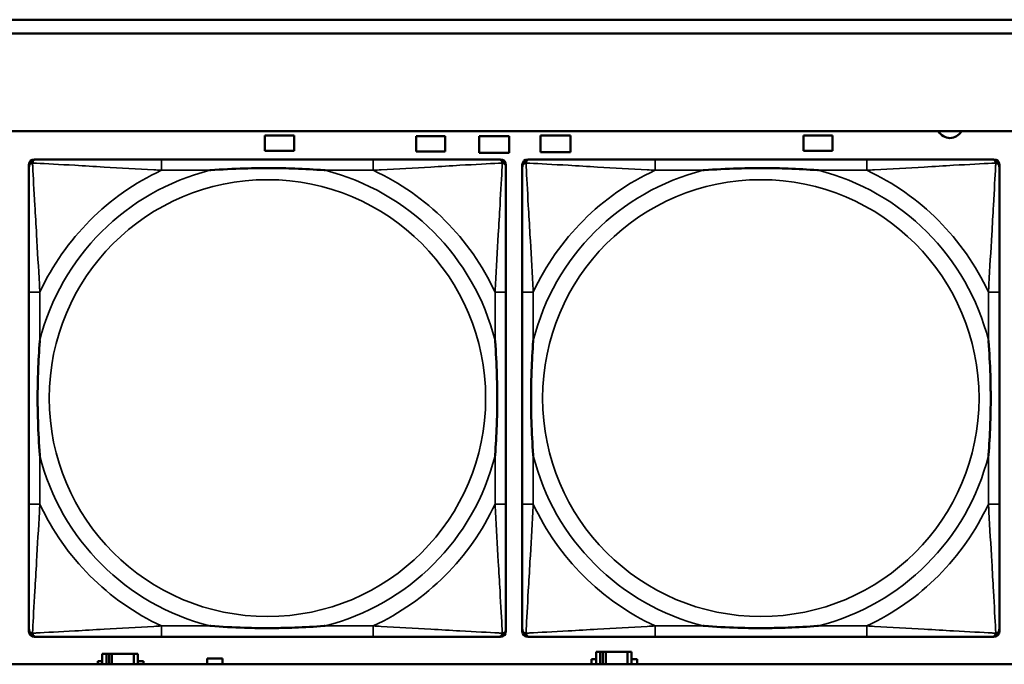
# Model space of a CAD drawing. Header units: inches. Extents: x 1.9 to 64.4, y 1.6 to 69.2.
# Tile 95 of 256: x 29.5 to 30.9, y 55.2 to 56.1. Entities that reach past the tile are written whole.
import ezdxf

# ---------------------------------------------------------------- set-up
doc = ezdxf.new("R2010")
doc.units = ezdxf.units.IN
doc.header["$MEASUREMENT"] = 0
doc.layers.add('Visible (ANSI)', color=7, linetype='Continuous', lineweight=50)
doc.layers.add('Visible Narrow (ANSI)', color=7, linetype='Continuous', lineweight=35)

msp = doc.modelspace()

# ---------------------------------------------------------------- linework, layer by layer
at = {"layer": 'Visible (ANSI)'}
for p, q in [((22.395, 56.0963), (33.41, 56.0963)), ((33.41, 56.0763), (22.395, 56.0763)), ((22.395, 55.9363), (45.17, 55.9363)), ((29.8871, 55.9081), (29.8871, 55.9301)), ((29.8871, 55.9301), (29.9291, 55.9301)), ((29.9291, 55.9301), (29.9291, 55.9081)), ((30.1041, 55.9071), (30.1041, 55.9291)), ((30.1041, 55.9291), (30.1461, 55.9291)), ((30.1461, 55.9291), (30.1461, 55.9071)), ((30.1946, 55.9051), (30.1946, 55.9291)), ((30.1946, 55.9291), (30.2376, 55.9291)), ((30.2376, 55.9291), (30.2376, 55.9051)), ((30.2826, 55.9061), (30.2826, 55.9301)), ((30.2826, 55.9301), (30.3256, 55.9301)), ((30.3256, 55.9301), (30.3256, 55.9061)), ((30.6601, 55.9081), (30.6601, 55.9301)), ((30.6601, 55.9301), (30.7021, 55.9301)), ((30.7021, 55.9301), (30.7021, 55.9081)), ((29.556, 55.896), (29.56, 55.896)), ((30.0427, 55.896), (29.7387, 55.896)), ((29.9291, 55.9081), (29.8871, 55.9081)), ((30.1461, 55.9071), (30.1041, 55.9071)), ((30.2376, 55.9051), (30.1946, 55.9051)), ((30.2214, 55.896), (30.2253, 55.896)), ((30.2645, 55.896), (30.2684, 55.896)), ((30.3256, 55.9061), (30.2826, 55.9061)), ((30.7511, 55.896), (30.4472, 55.896)), ((30.7021, 55.9081), (30.6601, 55.9081)), ((30.9298, 55.896), (30.9338, 55.896)), ((29.5482, 55.2189), (29.5482, 55.8881)), ((30.2332, 55.8881), (30.2332, 55.8842)), ((30.2566, 55.2189), (30.2566, 55.8881)), ((30.9417, 55.8881), (30.9417, 55.8842)), ((29.5482, 55.7055), (29.5482, 55.4015)), ((30.2332, 55.4015), (30.2332, 55.7055)), ((30.2566, 55.7055), (30.2566, 55.4015)), ((30.9417, 55.4015), (30.9417, 55.7055)), ((30.2332, 55.2228), (30.2332, 55.2189)), ((30.9417, 55.2228), (30.9417, 55.2189)), ((30.2253, 55.211), (29.556, 55.211)), ((29.7387, 55.211), (30.0427, 55.211)), ((30.9338, 55.211), (30.2645, 55.211)), ((30.4472, 55.211), (30.7511, 55.211)), ((30.3684, 55.1896), (30.3626, 55.1896)), ((30.3626, 55.1896), (30.3626, 55.1716)), ((30.3684, 55.1896), (30.3724, 55.1896)), ((30.3684, 55.1716), (30.3684, 55.1896)), ((30.3724, 55.1716), (30.3724, 55.1896)), ((30.3724, 55.1896), (30.3765, 55.1896)), ((30.3765, 55.1896), (30.3765, 55.1716)), ((30.3765, 55.1896), (30.4077, 55.1896)), ((30.4077, 55.1896), (30.4077, 55.1716)), ((30.4136, 55.1896), (30.4077, 55.1896)), ((30.4136, 55.1716), (30.4136, 55.1896)), ((29.6471, 55.1716), (29.6471, 55.1761)), ((29.6471, 55.1761), (29.6536, 55.1761)), ((29.6594, 55.1866), (29.6536, 55.1866)), ((29.6536, 55.1866), (29.6536, 55.1716)), ((29.6594, 55.1866), (29.6634, 55.1866)), ((29.6594, 55.1716), (29.6594, 55.1866)), ((29.6634, 55.1716), (29.6634, 55.1866)), ((29.6634, 55.1866), (29.6675, 55.1866)), ((29.6675, 55.1866), (29.6675, 55.1716)), ((29.6675, 55.1866), (29.6987, 55.1866)), ((29.6987, 55.1866), (29.6987, 55.1716)), ((29.7046, 55.1866), (29.6987, 55.1866)), ((29.7046, 55.1716), (29.7046, 55.1866)), ((29.7046, 55.1761), (29.7127, 55.1761)), ((29.7127, 55.1761), (29.7127, 55.1716)), ((29.8041, 55.1716), (29.8041, 55.1801)), ((29.8041, 55.1801), (29.8261, 55.1801)), ((29.8261, 55.1801), (29.8261, 55.1716)), ((30.3561, 55.1716), (30.3561, 55.1791)), ((30.3561, 55.1791), (30.3626, 55.1791)), ((30.4136, 55.1791), (30.4217, 55.1791)), ((30.4217, 55.1791), (30.4217, 55.1716)), ((45.17, 55.1716), (22.395, 55.1716))]:
    msp.add_line(p, q, dxfattribs=at)
for centre, radius, start, end in [((30.8706, 55.9451), 0.0185, 208.5418, 331.4582), ((29.556, 55.8881), 0.00787, 90, 180), ((29.56, 55.8842), 0.0118, 90, 180), ((30.2214, 55.8842), 0.0118, 0, 90), ((30.2253, 55.8881), 0.00787, 0, 90), ((30.2645, 55.8881), 0.00787, 90, 180), ((30.2684, 55.8842), 0.0118, 90, 180), ((30.9298, 55.8842), 0.0118, 0, 90), ((30.9338, 55.8881), 0.00787, 0, 90), ((29.56, 55.2228), 0.0118, 180, 270), ((29.556, 55.2189), 0.00787, 180, 270), ((30.2214, 55.2228), 0.0118, 270, 360), ((30.2253, 55.2189), 0.00787, 270, 0), ((30.2684, 55.2228), 0.0118, 180, 270), ((30.2645, 55.2189), 0.00787, 180, 270), ((30.9298, 55.2228), 0.0118, 270, 360), ((30.9338, 55.2189), 0.00787, 270, 0)]:
    msp.add_arc(centre, radius, start, end, dxfattribs=at)
for points, knots in [([(29.7387, 55.896), (29.7352, 55.896), (29.7316, 55.896), (29.728, 55.896), (29.6948, 55.896), (29.6611, 55.896), (29.6302, 55.896), (29.6033, 55.896), (29.5777, 55.896), (29.5643, 55.896), (29.5627, 55.896), (29.5612, 55.896), (29.56, 55.896)], [0, 0, 0, 0, 0.0272471, 0.0272471, 0.0272471, 0.2790553, 0.2790553, 0.2790553, 0.4988354, 0.4988354, 0.4988354, 0.5252205, 0.5252205, 0.5252205, 0.5252205]), ([(30.2214, 55.896), (30.2065, 55.896), (30.1649, 55.896), (30.1243, 55.896), (30.0977, 55.896), (30.0699, 55.896), (30.0427, 55.896)], [-0.5252205, -0.5252205, -0.5252205, -0.5252205, -0.20743, -0.20743, -0.20743, 0, 0, 0, 0]), ([(30.4472, 55.896), (30.4436, 55.896), (30.44, 55.896), (30.4364, 55.896), (30.4032, 55.896), (30.3695, 55.896), (30.3386, 55.896), (30.3117, 55.896), (30.2861, 55.896), (30.2727, 55.896), (30.2711, 55.896), (30.2697, 55.896), (30.2684, 55.896)], [0, 0, 0, 0, 0.0272471, 0.0272471, 0.0272471, 0.2790553, 0.2790553, 0.2790553, 0.4988354, 0.4988354, 0.4988354, 0.5252205, 0.5252205, 0.5252205, 0.5252205]), ([(30.9298, 55.896), (30.915, 55.896), (30.8734, 55.896), (30.8327, 55.896), (30.8062, 55.896), (30.7783, 55.896), (30.7511, 55.896)], [-0.5252205, -0.5252205, -0.5252205, -0.5252205, -0.20743, -0.20743, -0.20743, 0, 0, 0, 0]), ([(29.5482, 55.8842), (29.5482, 55.8693), (29.5482, 55.8277), (29.5482, 55.7871), (29.5482, 55.7605), (29.5482, 55.7327), (29.5482, 55.7055)], [-0.5252205, -0.5252205, -0.5252205, -0.5252205, -0.20743, -0.20743, -0.20743, 0, 0, 0, 0]), ([(29.8079, 55.8803), (29.8084, 55.8803), (29.8088, 55.8803), (29.8253, 55.8816), (29.8414, 55.8824), (29.8643, 55.8831), (29.871, 55.8833), (29.8802, 55.8834), (29.8827, 55.8834), (29.8868, 55.8834), (29.8884, 55.8834), (29.8915, 55.8834), (29.893, 55.8834), (29.8966, 55.8834), (29.8986, 55.8834), (29.9048, 55.8834), (29.909, 55.8833), (29.9187, 55.8831), (29.9243, 55.8829), (29.944, 55.8822), (29.9581, 55.8814), (29.9726, 55.8803), (29.973, 55.8803), (29.9734, 55.8803)], [-0.416114, -0.416114, -0.416114, -0.416114, -0.4127691, -0.4127691, -0.2896446, -0.2896446, -0.2388934, -0.2388934, -0.2201881, -0.2201881, -0.2080204, -0.2080204, -0.196499, -0.196499, -0.1809939, -0.1809939, -0.149741, -0.149741, -0.1073162, -0.1073162, 0, 0, 0.0033356, 0.0033356, 0.0033356, 0.0033356]), ([(30.2332, 55.7055), (30.2332, 55.709), (30.2332, 55.7126), (30.2332, 55.7162), (30.2332, 55.7494), (30.2332, 55.7831), (30.2332, 55.814), (30.2332, 55.8409), (30.2332, 55.8665), (30.2332, 55.8799), (30.2332, 55.8815), (30.2332, 55.883), (30.2332, 55.8842)], [0, 0, 0, 0, 0.0272471, 0.0272471, 0.0272471, 0.2790553, 0.2790553, 0.2790553, 0.4988354, 0.4988354, 0.4988354, 0.5252205, 0.5252205, 0.5252205, 0.5252205]), ([(30.2566, 55.8842), (30.2566, 55.8693), (30.2566, 55.8277), (30.2566, 55.7871), (30.2566, 55.7605), (30.2566, 55.7327), (30.2566, 55.7055)], [-0.5252205, -0.5252205, -0.5252205, -0.5252205, -0.20743, -0.20743, -0.20743, 0, 0, 0, 0]), ([(30.5164, 55.8803), (30.5168, 55.8803), (30.5173, 55.8803), (30.5338, 55.8816), (30.5498, 55.8824), (30.5728, 55.8831), (30.5795, 55.8833), (30.5887, 55.8834), (30.5911, 55.8834), (30.5952, 55.8834), (30.5968, 55.8834), (30.5999, 55.8834), (30.6015, 55.8834), (30.605, 55.8834), (30.6071, 55.8834), (30.6133, 55.8834), (30.6174, 55.8833), (30.6271, 55.8831), (30.6327, 55.8829), (30.6525, 55.8822), (30.6665, 55.8814), (30.681, 55.8803), (30.6814, 55.8803), (30.6819, 55.8803)], [-0.416114, -0.416114, -0.416114, -0.416114, -0.4127691, -0.4127691, -0.2896446, -0.2896446, -0.2388934, -0.2388934, -0.2201881, -0.2201881, -0.2080204, -0.2080204, -0.196499, -0.196499, -0.1809939, -0.1809939, -0.149741, -0.149741, -0.1073162, -0.1073162, 0, 0, 0.0033356, 0.0033356, 0.0033356, 0.0033356]), ([(30.9417, 55.7055), (30.9417, 55.709), (30.9417, 55.7126), (30.9417, 55.7162), (30.9417, 55.7494), (30.9417, 55.7831), (30.9417, 55.814), (30.9417, 55.8409), (30.9417, 55.8665), (30.9417, 55.8799), (30.9417, 55.8815), (30.9417, 55.883), (30.9417, 55.8842)], [0, 0, 0, 0, 0.0272471, 0.0272471, 0.0272471, 0.2790553, 0.2790553, 0.2790553, 0.4988354, 0.4988354, 0.4988354, 0.5252205, 0.5252205, 0.5252205, 0.5252205]), ([(29.5639, 55.4708), (29.5639, 55.4712), (29.5639, 55.4716), (29.5626, 55.4881), (29.5618, 55.5042), (29.5611, 55.5271), (29.5609, 55.5338), (29.5608, 55.543), (29.5608, 55.5455), (29.5608, 55.5496), (29.5608, 55.5512), (29.5608, 55.5543), (29.5608, 55.5558), (29.5608, 55.5594), (29.5608, 55.5615), (29.5608, 55.5676), (29.5609, 55.5718), (29.5611, 55.5815), (29.5613, 55.5871), (29.562, 55.6069), (29.5628, 55.6209), (29.5639, 55.6354), (29.5639, 55.6358), (29.5639, 55.6362)], [-0.416114, -0.416114, -0.416114, -0.416114, -0.4127691, -0.4127691, -0.2896446, -0.2896446, -0.2388934, -0.2388934, -0.2201881, -0.2201881, -0.2080204, -0.2080204, -0.196499, -0.196499, -0.1809939, -0.1809939, -0.149741, -0.149741, -0.1073162, -0.1073162, 0, 0, 0.0033356, 0.0033356, 0.0033356, 0.0033356]), ([(30.2175, 55.6362), (30.2175, 55.6358), (30.2175, 55.6354), (30.2188, 55.6189), (30.2196, 55.6028), (30.2203, 55.5799), (30.2205, 55.5732), (30.2206, 55.564), (30.2206, 55.5615), (30.2206, 55.5574), (30.2206, 55.5558), (30.2206, 55.5527), (30.2206, 55.5512), (30.2206, 55.5476), (30.2206, 55.5456), (30.2206, 55.5394), (30.2205, 55.5352), (30.2203, 55.5255), (30.2201, 55.5199), (30.2194, 55.5002), (30.2186, 55.4861), (30.2175, 55.4716), (30.2175, 55.4712), (30.2175, 55.4708)], [-0.416114, -0.416114, -0.416114, -0.416114, -0.4127691, -0.4127691, -0.2896446, -0.2896446, -0.2388934, -0.2388934, -0.2201881, -0.2201881, -0.2080204, -0.2080204, -0.196499, -0.196499, -0.1809939, -0.1809939, -0.149741, -0.149741, -0.1073162, -0.1073162, 0, 0, 0.0033356, 0.0033356, 0.0033356, 0.0033356]), ([(30.2724, 55.4708), (30.2723, 55.4712), (30.2723, 55.4716), (30.2711, 55.4881), (30.2702, 55.5042), (30.2695, 55.5271), (30.2693, 55.5338), (30.2692, 55.543), (30.2692, 55.5455), (30.2692, 55.5496), (30.2692, 55.5512), (30.2692, 55.5543), (30.2692, 55.5558), (30.2692, 55.5594), (30.2692, 55.5615), (30.2693, 55.5676), (30.2693, 55.5718), (30.2695, 55.5815), (30.2697, 55.5871), (30.2704, 55.6069), (30.2712, 55.6209), (30.2723, 55.6354), (30.2723, 55.6358), (30.2724, 55.6362)], [-0.416114, -0.416114, -0.416114, -0.416114, -0.4127691, -0.4127691, -0.2896446, -0.2896446, -0.2388934, -0.2388934, -0.2201881, -0.2201881, -0.2080204, -0.2080204, -0.196499, -0.196499, -0.1809939, -0.1809939, -0.149741, -0.149741, -0.1073162, -0.1073162, 0, 0, 0.0033356, 0.0033356, 0.0033356, 0.0033356]), ([(30.9259, 55.6362), (30.9259, 55.6358), (30.926, 55.6354), (30.9272, 55.6189), (30.9281, 55.6028), (30.9288, 55.5799), (30.9289, 55.5732), (30.929, 55.564), (30.9291, 55.5615), (30.9291, 55.5574), (30.9291, 55.5558), (30.9291, 55.5527), (30.9291, 55.5512), (30.9291, 55.5476), (30.9291, 55.5456), (30.929, 55.5394), (30.9289, 55.5352), (30.9287, 55.5255), (30.9286, 55.5199), (30.9279, 55.5002), (30.9271, 55.4861), (30.926, 55.4716), (30.9259, 55.4712), (30.9259, 55.4708)], [-0.416114, -0.416114, -0.416114, -0.416114, -0.4127691, -0.4127691, -0.2896446, -0.2896446, -0.2388934, -0.2388934, -0.2201881, -0.2201881, -0.2080204, -0.2080204, -0.196499, -0.196499, -0.1809939, -0.1809939, -0.149741, -0.149741, -0.1073162, -0.1073162, 0, 0, 0.0033356, 0.0033356, 0.0033356, 0.0033356]), ([(29.5482, 55.4015), (29.5482, 55.3743), (29.5482, 55.3465), (29.5482, 55.3199), (29.5482, 55.2793), (29.5482, 55.2377), (29.5482, 55.2228)], [3.9382945, 3.9382945, 3.9382945, 3.9382945, 4.1457245, 4.1457245, 4.1457245, 4.463515, 4.463515, 4.463515, 4.463515]), ([(30.2332, 55.2228), (30.2332, 55.2377), (30.2332, 55.2793), (30.2332, 55.3199), (30.2332, 55.3465), (30.2332, 55.3743), (30.2332, 55.4015)], [-0.5252205, -0.5252205, -0.5252205, -0.5252205, -0.20743, -0.20743, -0.20743, 0, 0, 0, 0]), ([(30.2566, 55.4015), (30.2566, 55.3743), (30.2566, 55.3465), (30.2566, 55.3199), (30.2566, 55.2793), (30.2566, 55.2377), (30.2566, 55.2228)], [3.9382945, 3.9382945, 3.9382945, 3.9382945, 4.1457245, 4.1457245, 4.1457245, 4.463515, 4.463515, 4.463515, 4.463515]), ([(30.9417, 55.2228), (30.9417, 55.2377), (30.9417, 55.2793), (30.9417, 55.3199), (30.9417, 55.3465), (30.9417, 55.3743), (30.9417, 55.4015)], [-0.5252205, -0.5252205, -0.5252205, -0.5252205, -0.20743, -0.20743, -0.20743, 0, 0, 0, 0]), ([(29.9734, 55.2267), (29.973, 55.2267), (29.9726, 55.2267), (29.9581, 55.2256), (29.944, 55.2248), (29.9243, 55.2241), (29.9187, 55.2239), (29.909, 55.2237), (29.9048, 55.2236), (29.8986, 55.2236), (29.8966, 55.2236), (29.893, 55.2236), (29.8915, 55.2236), (29.8884, 55.2236), (29.8868, 55.2236), (29.8827, 55.2236), (29.8802, 55.2236), (29.871, 55.2237), (29.8643, 55.2239), (29.8414, 55.2246), (29.8253, 55.2254), (29.8088, 55.2267), (29.8084, 55.2267), (29.8079, 55.2267)], [-0.4149464, -0.4149464, -0.4149464, -0.4149464, -0.41162, -0.41162, -0.3046026, -0.3046026, -0.2622958, -0.2622958, -0.23113, -0.23113, -0.215668, -0.215668, -0.2041787, -0.2041787, -0.1920448, -0.1920448, -0.1733916, -0.1733916, -0.1227817, -0.1227817, 0, 0, 0.0033356, 0.0033356, 0.0033356, 0.0033356]), ([(30.6819, 55.2267), (30.6814, 55.2267), (30.681, 55.2267), (30.6665, 55.2256), (30.6525, 55.2248), (30.6327, 55.2241), (30.6271, 55.2239), (30.6174, 55.2237), (30.6133, 55.2236), (30.6071, 55.2236), (30.605, 55.2236), (30.6015, 55.2236), (30.5999, 55.2236), (30.5968, 55.2236), (30.5952, 55.2236), (30.5911, 55.2236), (30.5887, 55.2236), (30.5795, 55.2237), (30.5728, 55.2239), (30.5498, 55.2246), (30.5338, 55.2254), (30.5173, 55.2267), (30.5168, 55.2267), (30.5164, 55.2267)], [-0.4149464, -0.4149464, -0.4149464, -0.4149464, -0.41162, -0.41162, -0.3046026, -0.3046026, -0.2622958, -0.2622958, -0.23113, -0.23113, -0.215668, -0.215668, -0.2041787, -0.2041787, -0.1920448, -0.1920448, -0.1733916, -0.1733916, -0.1227817, -0.1227817, 0, 0, 0.0033356, 0.0033356, 0.0033356, 0.0033356]), ([(29.56, 55.211), (29.5749, 55.211), (29.6165, 55.211), (29.6571, 55.211), (29.6837, 55.211), (29.7115, 55.211), (29.7387, 55.211)], [-0.5252205, -0.5252205, -0.5252205, -0.5252205, -0.20743, -0.20743, -0.20743, 0, 0, 0, 0]), ([(30.0427, 55.211), (30.0699, 55.211), (30.0977, 55.211), (30.1243, 55.211), (30.1649, 55.211), (30.2065, 55.211), (30.2214, 55.211)], [3.9382945, 3.9382945, 3.9382945, 3.9382945, 4.1457245, 4.1457245, 4.1457245, 4.463515, 4.463515, 4.463515, 4.463515]), ([(30.2684, 55.211), (30.2833, 55.211), (30.3249, 55.211), (30.3656, 55.211), (30.3921, 55.211), (30.42, 55.211), (30.4472, 55.211)], [-0.5252205, -0.5252205, -0.5252205, -0.5252205, -0.20743, -0.20743, -0.20743, 0, 0, 0, 0]), ([(30.7511, 55.211), (30.7783, 55.211), (30.8062, 55.211), (30.8327, 55.211), (30.8734, 55.211), (30.915, 55.211), (30.9298, 55.211)], [3.9382945, 3.9382945, 3.9382945, 3.9382945, 4.1457245, 4.1457245, 4.1457245, 4.463515, 4.463515, 4.463515, 4.463515])]:
    msp.add_open_spline(points, degree=3, knots=knots, dxfattribs=at)
at = {"layer": 'Visible Narrow (ANSI)'}
for p, q in [((29.7387, 55.896), (29.7387, 55.8803)), ((30.0427, 55.896), (30.0427, 55.8803)), ((30.4472, 55.896), (30.4472, 55.8803)), ((30.7511, 55.896), (30.7511, 55.8803)), ((29.7387, 55.8803), (29.8079, 55.8803)), ((29.9734, 55.8803), (30.0427, 55.8803)), ((30.4472, 55.8803), (30.5164, 55.8803)), ((30.6819, 55.8803), (30.7511, 55.8803)), ((29.5639, 55.7055), (29.5482, 55.7055)), ((29.5639, 55.6362), (29.5639, 55.7055)), ((30.2332, 55.7055), (30.2175, 55.7055)), ((30.2175, 55.7055), (30.2175, 55.6362)), ((30.2724, 55.7055), (30.2566, 55.7055)), ((30.2724, 55.6362), (30.2724, 55.7055)), ((30.9417, 55.7055), (30.9259, 55.7055)), ((30.9259, 55.7055), (30.9259, 55.6362)), ((29.5639, 55.4015), (29.5639, 55.4708)), ((30.2175, 55.4708), (30.2175, 55.4015)), ((30.2724, 55.4015), (30.2724, 55.4708)), ((30.9259, 55.4708), (30.9259, 55.4015)), ((29.5639, 55.4015), (29.5482, 55.4015)), ((30.2332, 55.4015), (30.2175, 55.4015)), ((30.2724, 55.4015), (30.2566, 55.4015)), ((30.9417, 55.4015), (30.9259, 55.4015)), ((29.7387, 55.2267), (29.7387, 55.211)), ((29.8079, 55.2267), (29.7387, 55.2267)), ((30.0427, 55.2267), (29.9734, 55.2267)), ((30.0427, 55.2267), (30.0427, 55.211)), ((30.4472, 55.2267), (30.4472, 55.211)), ((30.5164, 55.2267), (30.4472, 55.2267)), ((30.7511, 55.2267), (30.6819, 55.2267)), ((30.7511, 55.2267), (30.7511, 55.211))]:
    msp.add_line(p, q, dxfattribs=at)
for centre in [(29.8907, 55.5535), (30.5991, 55.5535)]:
    msp.add_circle(centre, 0.3133, dxfattribs=at)
for centre, radius, start, end in [((29.8907, 55.5535), 0.3371, 104.2103, 165.7897), ((29.8907, 55.5535), 0.3604, 114.9407, 155.0593), ((29.8907, 55.5535), 0.3371, 14.2103, 75.7897), ((29.8907, 55.5535), 0.3604, 24.9407, 65.0593), ((30.5991, 55.5535), 0.3371, 104.2103, 165.7897), ((30.5991, 55.5535), 0.3604, 114.9407, 155.0593), ((30.5991, 55.5535), 0.3371, 14.2103, 75.7897), ((30.5991, 55.5535), 0.3604, 24.9407, 65.0593), ((29.8907, 55.5535), 0.3371, 194.2103, 255.7897), ((29.8907, 55.5535), 0.3371, 284.2103, 345.7897), ((30.5991, 55.5535), 0.3371, 194.2103, 255.7897), ((30.5991, 55.5535), 0.3371, 284.2103, 345.7897), ((29.8907, 55.5535), 0.3604, 204.9407, 245.0593), ((29.8907, 55.5535), 0.3604, 294.9407, 335.0593), ((30.5991, 55.5535), 0.3604, 204.9407, 245.0593), ((30.5991, 55.5535), 0.3604, 294.9407, 335.0593)]:
    msp.add_arc(centre, radius, start, end, dxfattribs=at)
for points, knots in [([(29.5535, 55.8907), (29.5536, 55.8913), (29.5539, 55.8919), (29.5544, 55.8929), (29.5547, 55.8934), (29.5553, 55.8941), (29.5556, 55.8944), (29.556, 55.8947), (29.5561, 55.8948), (29.5565, 55.8951), (29.5567, 55.8952), (29.5574, 55.8955), (29.5578, 55.8957), (29.5588, 55.8959), (29.5594, 55.896), (29.56, 55.896)], [-0.00012419, -0.00012419, -0.00012419, -0.00012419, 0.00449537, 0.00449537, 0.00977487, 0.00977487, 0.01307456, 0.01307456, 0.0147244, 0.0147244, 0.01736415, 0.01736415, 0.02158775, 0.02158775, 0.02627331, 0.02627331, 0.02627331, 0.02627331]), ([(30.2214, 55.896), (30.222, 55.896), (30.2226, 55.8959), (30.2236, 55.8957), (30.224, 55.8955), (30.2246, 55.8952), (30.2249, 55.8951), (30.2253, 55.8948), (30.2254, 55.8947), (30.2258, 55.8944), (30.2261, 55.8941), (30.2267, 55.8934), (30.227, 55.8929), (30.2275, 55.8919), (30.2278, 55.8913), (30.2279, 55.8907)], [-0.02627331, -0.02627331, -0.02627331, -0.02627331, -0.02158775, -0.02158775, -0.01736415, -0.01736415, -0.0147244, -0.0147244, -0.01307456, -0.01307456, -0.00977487, -0.00977487, -0.00449537, -0.00449537, 0.00012419, 0.00012419, 0.00012419, 0.00012419]), ([(30.2619, 55.8907), (30.2621, 55.8913), (30.2623, 55.8919), (30.2628, 55.8929), (30.2632, 55.8934), (30.2638, 55.8941), (30.264, 55.8944), (30.2644, 55.8947), (30.2646, 55.8948), (30.2649, 55.8951), (30.2652, 55.8952), (30.2658, 55.8955), (30.2663, 55.8957), (30.2673, 55.8959), (30.2678, 55.896), (30.2684, 55.896)], [-0.00012419, -0.00012419, -0.00012419, -0.00012419, 0.00449537, 0.00449537, 0.00977487, 0.00977487, 0.01307456, 0.01307456, 0.0147244, 0.0147244, 0.01736415, 0.01736415, 0.02158775, 0.02158775, 0.02627331, 0.02627331, 0.02627331, 0.02627331]), ([(30.9298, 55.896), (30.9305, 55.896), (30.931, 55.8959), (30.932, 55.8957), (30.9324, 55.8955), (30.9331, 55.8952), (30.9333, 55.8951), (30.9337, 55.8948), (30.9338, 55.8947), (30.9342, 55.8944), (30.9345, 55.8941), (30.9351, 55.8934), (30.9354, 55.8929), (30.936, 55.8919), (30.9362, 55.8913), (30.9364, 55.8907)], [-0.02627331, -0.02627331, -0.02627331, -0.02627331, -0.02158775, -0.02158775, -0.01736415, -0.01736415, -0.0147244, -0.0147244, -0.01307456, -0.01307456, -0.00977487, -0.00977487, -0.00449537, -0.00449537, 0.00012419, 0.00012419, 0.00012419, 0.00012419]), ([(29.5482, 55.8842), (29.5482, 55.8848), (29.5483, 55.8854), (29.5485, 55.8864), (29.5487, 55.8868), (29.549, 55.8875), (29.5491, 55.8877), (29.5494, 55.8881), (29.5495, 55.8882), (29.5498, 55.8886), (29.5501, 55.8889), (29.5508, 55.8895), (29.5513, 55.8898), (29.5523, 55.8903), (29.5529, 55.8906), (29.5535, 55.8907)], [-0.02627331, -0.02627331, -0.02627331, -0.02627331, -0.02158775, -0.02158775, -0.01736415, -0.01736415, -0.0147244, -0.0147244, -0.01307456, -0.01307456, -0.00977487, -0.00977487, -0.00449537, -0.00449537, 0.00012419, 0.00012419, 0.00012419, 0.00012419]), ([(29.5639, 55.7055), (29.5637, 55.7092), (29.5635, 55.713), (29.562, 55.7403), (29.5606, 55.7645), (29.5584, 55.8024), (29.5575, 55.8164), (29.5555, 55.8516), (29.5545, 55.8718), (29.5536, 55.8872), (29.5536, 55.889), (29.5535, 55.8907)], [0, 0, 0, 0, 0.0278591, 0.0278591, 0.201273, 0.201273, 0.3066357, 0.3066357, 0.475216, 0.475216, 0.5007189, 0.5007189, 0.5007189, 0.5007189]), ([(29.5535, 55.8907), (29.5552, 55.8906), (29.557, 55.8905), (29.5724, 55.8897), (29.5925, 55.8887), (29.6278, 55.8867), (29.6418, 55.8858), (29.6797, 55.8836), (29.7039, 55.8822), (29.7312, 55.8807), (29.735, 55.8805), (29.7387, 55.8803)], [-0.5007189, -0.5007189, -0.5007189, -0.5007189, -0.475216, -0.475216, -0.3066357, -0.3066357, -0.201273, -0.201273, -0.0278591, -0.0278591, 0, 0, 0, 0]), ([(30.0427, 55.8803), (30.0464, 55.8805), (30.0502, 55.8807), (30.0775, 55.8822), (30.1017, 55.8836), (30.1396, 55.8858), (30.1536, 55.8867), (30.1888, 55.8887), (30.209, 55.8897), (30.2244, 55.8905), (30.2262, 55.8906), (30.2279, 55.8907)], [0, 0, 0, 0, 0.0278591, 0.0278591, 0.201273, 0.201273, 0.3066357, 0.3066357, 0.475216, 0.475216, 0.5007189, 0.5007189, 0.5007189, 0.5007189]), ([(30.2279, 55.8907), (30.2278, 55.889), (30.2277, 55.8872), (30.2269, 55.8718), (30.2258, 55.8516), (30.2239, 55.8164), (30.223, 55.8024), (30.2208, 55.7645), (30.2194, 55.7403), (30.2179, 55.713), (30.2177, 55.7092), (30.2175, 55.7055)], [-0.5007189, -0.5007189, -0.5007189, -0.5007189, -0.475216, -0.475216, -0.3066357, -0.3066357, -0.201273, -0.201273, -0.0278591, -0.0278591, 0, 0, 0, 0]), ([(30.2279, 55.8907), (30.2285, 55.8906), (30.2291, 55.8903), (30.2301, 55.8898), (30.2306, 55.8895), (30.2313, 55.8889), (30.2316, 55.8886), (30.2319, 55.8882), (30.232, 55.8881), (30.2323, 55.8877), (30.2324, 55.8875), (30.2327, 55.8868), (30.2329, 55.8864), (30.2331, 55.8854), (30.2332, 55.8848), (30.2332, 55.8842)], [-0.00012419, -0.00012419, -0.00012419, -0.00012419, 0.00449537, 0.00449537, 0.00977487, 0.00977487, 0.01307456, 0.01307456, 0.0147244, 0.0147244, 0.01736415, 0.01736415, 0.02158775, 0.02158775, 0.02627331, 0.02627331, 0.02627331, 0.02627331]), ([(30.2566, 55.8842), (30.2566, 55.8848), (30.2567, 55.8854), (30.2569, 55.8864), (30.2571, 55.8868), (30.2574, 55.8875), (30.2576, 55.8877), (30.2578, 55.8881), (30.2579, 55.8882), (30.2583, 55.8886), (30.2585, 55.8889), (30.2592, 55.8895), (30.2597, 55.8898), (30.2608, 55.8903), (30.2613, 55.8906), (30.2619, 55.8907)], [-0.02627331, -0.02627331, -0.02627331, -0.02627331, -0.02158775, -0.02158775, -0.01736415, -0.01736415, -0.0147244, -0.0147244, -0.01307456, -0.01307456, -0.00977487, -0.00977487, -0.00449537, -0.00449537, 0.00012419, 0.00012419, 0.00012419, 0.00012419]), ([(30.2724, 55.7055), (30.2722, 55.7092), (30.272, 55.713), (30.2704, 55.7403), (30.269, 55.7645), (30.2668, 55.8024), (30.266, 55.8164), (30.264, 55.8516), (30.2629, 55.8718), (30.2621, 55.8872), (30.262, 55.889), (30.2619, 55.8907)], [0, 0, 0, 0, 0.0278591, 0.0278591, 0.201273, 0.201273, 0.3066357, 0.3066357, 0.475216, 0.475216, 0.5007189, 0.5007189, 0.5007189, 0.5007189]), ([(30.2619, 55.8907), (30.2636, 55.8906), (30.2654, 55.8905), (30.2809, 55.8897), (30.301, 55.8887), (30.3362, 55.8867), (30.3503, 55.8858), (30.3881, 55.8836), (30.4123, 55.8822), (30.4397, 55.8807), (30.4434, 55.8805), (30.4472, 55.8803)], [-0.5007189, -0.5007189, -0.5007189, -0.5007189, -0.475216, -0.475216, -0.3066357, -0.3066357, -0.201273, -0.201273, -0.0278591, -0.0278591, 0, 0, 0, 0]), ([(30.7511, 55.8803), (30.7548, 55.8805), (30.7586, 55.8807), (30.786, 55.8822), (30.8102, 55.8836), (30.848, 55.8858), (30.8621, 55.8867), (30.8973, 55.8887), (30.9174, 55.8897), (30.9328, 55.8905), (30.9347, 55.8906), (30.9364, 55.8907)], [0, 0, 0, 0, 0.0278591, 0.0278591, 0.201273, 0.201273, 0.3066357, 0.3066357, 0.475216, 0.475216, 0.5007189, 0.5007189, 0.5007189, 0.5007189]), ([(30.9364, 55.8907), (30.9363, 55.889), (30.9362, 55.8872), (30.9354, 55.8718), (30.9343, 55.8516), (30.9323, 55.8164), (30.9315, 55.8024), (30.9293, 55.7645), (30.9278, 55.7403), (30.9263, 55.713), (30.9261, 55.7092), (30.9259, 55.7055)], [-0.5007189, -0.5007189, -0.5007189, -0.5007189, -0.475216, -0.475216, -0.3066357, -0.3066357, -0.201273, -0.201273, -0.0278591, -0.0278591, 0, 0, 0, 0]), ([(30.9364, 55.8907), (30.937, 55.8906), (30.9375, 55.8903), (30.9385, 55.8898), (30.939, 55.8895), (30.9397, 55.8889), (30.94, 55.8886), (30.9403, 55.8882), (30.9404, 55.8881), (30.9407, 55.8877), (30.9408, 55.8875), (30.9412, 55.8868), (30.9413, 55.8864), (30.9416, 55.8854), (30.9417, 55.8848), (30.9417, 55.8842)], [-0.00012419, -0.00012419, -0.00012419, -0.00012419, 0.00449537, 0.00449537, 0.00977487, 0.00977487, 0.01307456, 0.01307456, 0.0147244, 0.0147244, 0.01736415, 0.01736415, 0.02158775, 0.02158775, 0.02627331, 0.02627331, 0.02627331, 0.02627331]), ([(29.5535, 55.2163), (29.5536, 55.218), (29.5536, 55.2198), (29.5545, 55.2352), (29.5555, 55.2554), (29.5575, 55.2906), (29.5584, 55.3046), (29.5606, 55.3425), (29.562, 55.3667), (29.5635, 55.394), (29.5637, 55.3978), (29.5639, 55.4015)], [-4.4390134, -4.4390134, -4.4390134, -4.4390134, -4.4135105, -4.4135105, -4.2449302, -4.2449302, -4.1395675, -4.1395675, -3.9661536, -3.9661536, -3.9382945, -3.9382945, -3.9382945, -3.9382945]), ([(30.2175, 55.4015), (30.2177, 55.3978), (30.2179, 55.394), (30.2194, 55.3667), (30.2208, 55.3425), (30.223, 55.3046), (30.2239, 55.2906), (30.2258, 55.2554), (30.2269, 55.2352), (30.2277, 55.2198), (30.2278, 55.218), (30.2279, 55.2163)], [0, 0, 0, 0, 0.0278591, 0.0278591, 0.201273, 0.201273, 0.3066357, 0.3066357, 0.475216, 0.475216, 0.5007189, 0.5007189, 0.5007189, 0.5007189]), ([(30.2619, 55.2163), (30.262, 55.218), (30.2621, 55.2198), (30.2629, 55.2352), (30.264, 55.2554), (30.266, 55.2906), (30.2668, 55.3046), (30.269, 55.3425), (30.2704, 55.3667), (30.272, 55.394), (30.2722, 55.3978), (30.2724, 55.4015)], [-4.4390134, -4.4390134, -4.4390134, -4.4390134, -4.4135105, -4.4135105, -4.2449302, -4.2449302, -4.1395675, -4.1395675, -3.9661536, -3.9661536, -3.9382945, -3.9382945, -3.9382945, -3.9382945]), ([(30.9259, 55.4015), (30.9261, 55.3978), (30.9263, 55.394), (30.9278, 55.3667), (30.9293, 55.3425), (30.9315, 55.3046), (30.9323, 55.2906), (30.9343, 55.2554), (30.9354, 55.2352), (30.9362, 55.2198), (30.9363, 55.218), (30.9364, 55.2163)], [0, 0, 0, 0, 0.0278591, 0.0278591, 0.201273, 0.201273, 0.3066357, 0.3066357, 0.475216, 0.475216, 0.5007189, 0.5007189, 0.5007189, 0.5007189]), ([(29.5535, 55.2163), (29.5529, 55.2164), (29.5523, 55.2167), (29.5513, 55.2172), (29.5508, 55.2175), (29.5501, 55.2181), (29.5498, 55.2184), (29.5495, 55.2188), (29.5494, 55.2189), (29.5491, 55.2193), (29.549, 55.2195), (29.5487, 55.2202), (29.5485, 55.2206), (29.5483, 55.2216), (29.5482, 55.2222), (29.5482, 55.2228)], [-0.00012419, -0.00012419, -0.00012419, -0.00012419, 0.00449537, 0.00449537, 0.00977487, 0.00977487, 0.01307456, 0.01307456, 0.0147244, 0.0147244, 0.01736415, 0.01736415, 0.02158775, 0.02158775, 0.02627331, 0.02627331, 0.02627331, 0.02627331]), ([(29.7387, 55.2267), (29.735, 55.2265), (29.7312, 55.2263), (29.7039, 55.2248), (29.6797, 55.2234), (29.6418, 55.2212), (29.6278, 55.2203), (29.5925, 55.2184), (29.5724, 55.2173), (29.557, 55.2165), (29.5552, 55.2164), (29.5535, 55.2163)], [0, 0, 0, 0, 0.0278591, 0.0278591, 0.201273, 0.201273, 0.3066357, 0.3066357, 0.475216, 0.475216, 0.5007189, 0.5007189, 0.5007189, 0.5007189]), ([(29.56, 55.211), (29.5594, 55.211), (29.5588, 55.2111), (29.5578, 55.2113), (29.5574, 55.2115), (29.5567, 55.2118), (29.5565, 55.2119), (29.5561, 55.2122), (29.556, 55.2123), (29.5556, 55.2126), (29.5553, 55.2129), (29.5547, 55.2136), (29.5544, 55.2141), (29.5539, 55.2151), (29.5536, 55.2157), (29.5535, 55.2163)], [-0.02627331, -0.02627331, -0.02627331, -0.02627331, -0.02158775, -0.02158775, -0.01736415, -0.01736415, -0.0147244, -0.0147244, -0.01307456, -0.01307456, -0.00977487, -0.00977487, -0.00449537, -0.00449537, 0.00012419, 0.00012419, 0.00012419, 0.00012419]), ([(30.2279, 55.2163), (30.2262, 55.2164), (30.2244, 55.2165), (30.209, 55.2173), (30.1888, 55.2184), (30.1536, 55.2203), (30.1396, 55.2212), (30.1017, 55.2234), (30.0775, 55.2248), (30.0502, 55.2263), (30.0464, 55.2265), (30.0427, 55.2267)], [-4.4390134, -4.4390134, -4.4390134, -4.4390134, -4.4135105, -4.4135105, -4.2449302, -4.2449302, -4.1395675, -4.1395675, -3.9661536, -3.9661536, -3.9382945, -3.9382945, -3.9382945, -3.9382945]), ([(30.2279, 55.2163), (30.2278, 55.2157), (30.2275, 55.2151), (30.227, 55.2141), (30.2267, 55.2136), (30.2261, 55.2129), (30.2258, 55.2126), (30.2254, 55.2123), (30.2253, 55.2122), (30.2249, 55.2119), (30.2246, 55.2118), (30.224, 55.2115), (30.2236, 55.2113), (30.2226, 55.2111), (30.222, 55.211), (30.2214, 55.211)], [-0.00012419, -0.00012419, -0.00012419, -0.00012419, 0.00449537, 0.00449537, 0.00977487, 0.00977487, 0.01307456, 0.01307456, 0.0147244, 0.0147244, 0.01736415, 0.01736415, 0.02158775, 0.02158775, 0.02627331, 0.02627331, 0.02627331, 0.02627331]), ([(30.2332, 55.2228), (30.2332, 55.2222), (30.2331, 55.2216), (30.2329, 55.2206), (30.2327, 55.2202), (30.2324, 55.2195), (30.2323, 55.2193), (30.232, 55.2189), (30.2319, 55.2188), (30.2316, 55.2184), (30.2313, 55.2181), (30.2306, 55.2175), (30.2301, 55.2172), (30.2291, 55.2167), (30.2285, 55.2164), (30.2279, 55.2163)], [-0.02627331, -0.02627331, -0.02627331, -0.02627331, -0.02158775, -0.02158775, -0.01736415, -0.01736415, -0.0147244, -0.0147244, -0.01307456, -0.01307456, -0.00977487, -0.00977487, -0.00449537, -0.00449537, 0.00012419, 0.00012419, 0.00012419, 0.00012419]), ([(30.2619, 55.2163), (30.2613, 55.2164), (30.2608, 55.2167), (30.2597, 55.2172), (30.2592, 55.2175), (30.2585, 55.2181), (30.2583, 55.2184), (30.2579, 55.2188), (30.2578, 55.2189), (30.2576, 55.2193), (30.2574, 55.2195), (30.2571, 55.2202), (30.2569, 55.2206), (30.2567, 55.2216), (30.2566, 55.2222), (30.2566, 55.2228)], [-0.00012419, -0.00012419, -0.00012419, -0.00012419, 0.00449537, 0.00449537, 0.00977487, 0.00977487, 0.01307456, 0.01307456, 0.0147244, 0.0147244, 0.01736415, 0.01736415, 0.02158775, 0.02158775, 0.02627331, 0.02627331, 0.02627331, 0.02627331]), ([(30.4472, 55.2267), (30.4434, 55.2265), (30.4397, 55.2263), (30.4123, 55.2248), (30.3881, 55.2234), (30.3503, 55.2212), (30.3362, 55.2203), (30.301, 55.2184), (30.2809, 55.2173), (30.2654, 55.2165), (30.2636, 55.2164), (30.2619, 55.2163)], [0, 0, 0, 0, 0.0278591, 0.0278591, 0.201273, 0.201273, 0.3066357, 0.3066357, 0.475216, 0.475216, 0.5007189, 0.5007189, 0.5007189, 0.5007189]), ([(30.2684, 55.211), (30.2678, 55.211), (30.2673, 55.2111), (30.2663, 55.2113), (30.2658, 55.2115), (30.2652, 55.2118), (30.2649, 55.2119), (30.2646, 55.2122), (30.2644, 55.2123), (30.264, 55.2126), (30.2638, 55.2129), (30.2632, 55.2136), (30.2628, 55.2141), (30.2623, 55.2151), (30.2621, 55.2157), (30.2619, 55.2163)], [-0.02627331, -0.02627331, -0.02627331, -0.02627331, -0.02158775, -0.02158775, -0.01736415, -0.01736415, -0.0147244, -0.0147244, -0.01307456, -0.01307456, -0.00977487, -0.00977487, -0.00449537, -0.00449537, 0.00012419, 0.00012419, 0.00012419, 0.00012419]), ([(30.9364, 55.2163), (30.9347, 55.2164), (30.9328, 55.2165), (30.9174, 55.2173), (30.8973, 55.2184), (30.8621, 55.2203), (30.848, 55.2212), (30.8102, 55.2234), (30.786, 55.2248), (30.7586, 55.2263), (30.7548, 55.2265), (30.7511, 55.2267)], [-4.4390134, -4.4390134, -4.4390134, -4.4390134, -4.4135105, -4.4135105, -4.2449302, -4.2449302, -4.1395675, -4.1395675, -3.9661536, -3.9661536, -3.9382945, -3.9382945, -3.9382945, -3.9382945]), ([(30.9364, 55.2163), (30.9362, 55.2157), (30.936, 55.2151), (30.9354, 55.2141), (30.9351, 55.2136), (30.9345, 55.2129), (30.9342, 55.2126), (30.9338, 55.2123), (30.9337, 55.2122), (30.9333, 55.2119), (30.9331, 55.2118), (30.9324, 55.2115), (30.932, 55.2113), (30.931, 55.2111), (30.9305, 55.211), (30.9298, 55.211)], [-0.00012419, -0.00012419, -0.00012419, -0.00012419, 0.00449537, 0.00449537, 0.00977487, 0.00977487, 0.01307456, 0.01307456, 0.0147244, 0.0147244, 0.01736415, 0.01736415, 0.02158775, 0.02158775, 0.02627331, 0.02627331, 0.02627331, 0.02627331]), ([(30.9417, 55.2228), (30.9417, 55.2222), (30.9416, 55.2216), (30.9413, 55.2206), (30.9412, 55.2202), (30.9408, 55.2195), (30.9407, 55.2193), (30.9404, 55.2189), (30.9403, 55.2188), (30.94, 55.2184), (30.9397, 55.2181), (30.939, 55.2175), (30.9385, 55.2172), (30.9375, 55.2167), (30.937, 55.2164), (30.9364, 55.2163)], [-0.02627331, -0.02627331, -0.02627331, -0.02627331, -0.02158775, -0.02158775, -0.01736415, -0.01736415, -0.0147244, -0.0147244, -0.01307456, -0.01307456, -0.00977487, -0.00977487, -0.00449537, -0.00449537, 0.00012419, 0.00012419, 0.00012419, 0.00012419])]:
    msp.add_open_spline(points, degree=3, knots=knots, dxfattribs=at)

doc.saveas('drawing.dxf')
